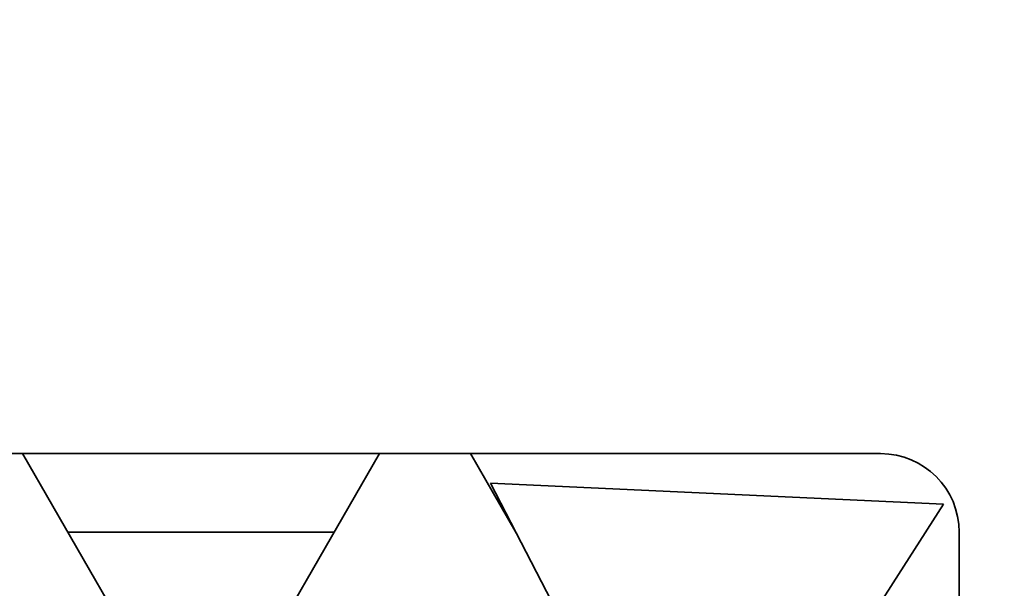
# Model space of a CAD drawing. Header units: millimetres. Extents: x 0 to 5940, y 0 to 4200.
# Tile 35 of 49: x 3204 to 3329, y 2461 to 2533. Entities that reach past the tile are written whole.
import ezdxf

# ---------------------------------------------------------------- set-up
doc = ezdxf.new("R2010")
doc.units = ezdxf.units.MM
doc.header["$LTSCALE"] = 10
doc.layers.add('Quote(ISO)', color=7, linetype='Continuous', lineweight=25, true_color=0x80ff00)
doc.layers.add('Spigoli visibili(ISO)', color=7, linetype='Continuous', lineweight=35)
doc.styles.add('Corrente-BSI', font='arial.ttf')
doc.dimstyles.new('DEFAULT-ISO', dxfattribs={"dimscale": 10, "dimtxt": 3.5, "dimasz": 2.5, "dimexe": 1, "dimexo": 1, "dimgap": 0.762, "dimtad": 1, "dimtoh": 1, "dimrnd": 1e-08, "dimtxsty": 'Corrente-BSI', "dimcen": 0.09, "dimdle": 10, "dimclrd": 7, "dimclre": 7, "dimclrt": 7, "dimazin": 2, "dimtfac": 0.571429, "dimtmove": 0, "dimatfit": 3, "dimfxl": 1, "dimtolj": 1, "dimlwd": 5, "dimlwe": 5, "dimarcsym": 0})

# ---------------------------------------------------------------- blocks, each defined once
blk = doc.blocks.new('*D18')
at = {"layer": 'Defpoints', "color": 0, "linetype": 'Continuous', "transparency": 16777216}
for p in [(1837.7, 3185.97), (4055.3, 1493.22), (1837.7, 973.22)]:
    blk.add_point(p, dxfattribs=at)
at = {"layer": 'Quote(ISO)', "color": 7, "linetype": 'Continuous', "lineweight": 5, "transparency": 16777216}
for p, q in [((1837.7, 3175.97), (1837.7, 963.22)), ((4055.3, 1483.22), (4055.3, 963.22)), ((4030.3, 973.22), (1862.7, 973.22))]:
    blk.add_line(p, q, dxfattribs=at)
at = {"layer": 'Quote(ISO)', "color": 7, "linetype": 'Continuous', "transparency": 16777216}
for points in [[(1862.7, 977.39), (1862.7, 969.05), (1837.7, 973.22)], [(4030.3, 977.39), (4030.3, 969.05), (4055.3, 973.22)]]:
    blk.add_solid(points, dxfattribs=at)
at = {"layer": 'Quote(ISO)', "color": 7, "linetype": 'Continuous', "lineweight": 9, "transparency": 16777216, "insert": (2893.91, 1016.58), "char_height": 35, "attachment_point": 1, "style": 'Corrente-BSI'}
blk.add_mtext('\\A1;2218', dxfattribs=at)

msp = doc.modelspace()

# ---------------------------------------------------------------- linework, layer by layer
at = {"layer": 'Spigoli visibili(ISO)'}
for p, q in [((3083.703, 2477.97), (3313.703, 2477.97)), ((3204.476, 2477.97), (3220.399, 2450.391)), ((3249.929, 2477.97), (3231.59, 2446.205)), ((3261.476, 2477.97), (3267.343, 2467.809)), ((3264.027, 2474.225), (3287.911, 2428.012)), ((3321.699, 2471.536), (3264.027, 2474.225)), ((3321.699, 2471.536), (3295.195, 2430.203)), ((3210.25, 2467.97), (3244.156, 2467.97)), ((3267.25, 2467.97), (3267.26, 2467.97)), ((3323.703, 2467.97), (3323.703, 2347.97))]:
    msp.add_line(p, q, dxfattribs=at)
msp.add_arc((3313.703, 2467.97), 10, 0, 90, dxfattribs=at)

# ---------------------------------------------------------------- dimensions: what is measured, and where the dimension line sits
at = {"layer": 'Quote(ISO)', "color": 7, "linetype": 'Continuous', "lineweight": 9}
dim = msp.add_linear_dim(base=(1837.703, 973.22), p1=(4055.303, 1493.22), p2=(1837.703, 3185.97), angle=180, dimstyle='DEFAULT-ISO', override={"dimgap": 0.762, "dimtoh": 0, "dimdec": 0, "dimtol": 0, "dimlim": 0, "dimtp": 0, "dimtm": 0, "dimtdec": 0, "dimtofl": 0, "dimatfit": 1}, dxfattribs=at)
dim.commit()
dim.dimension.update_dxf_attribs({"geometry": '*D18', "text_midpoint": (2946.503, 973.22), "dimtype": 160})

doc.saveas('drawing.dxf')
